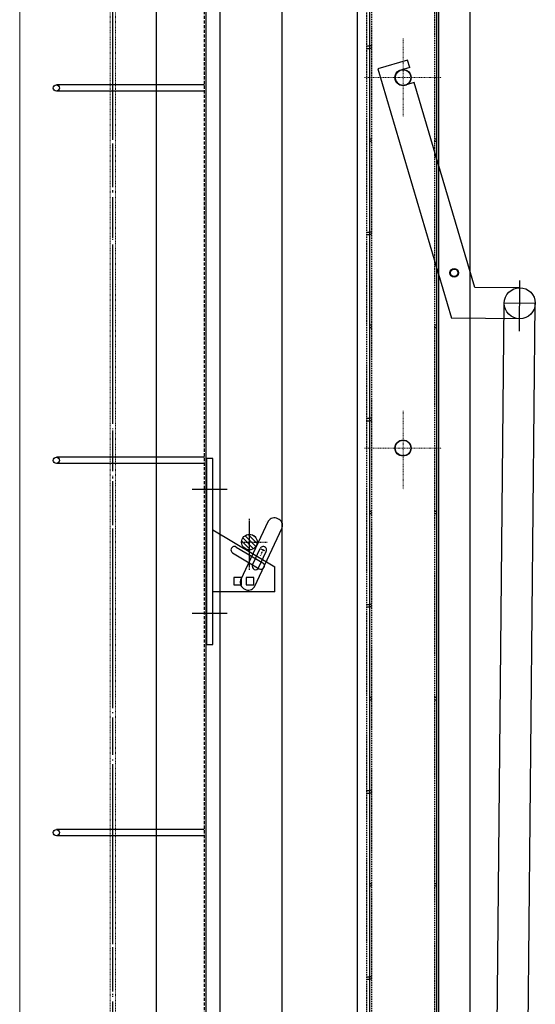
# Model space of a CAD drawing. Header units: centimetres. Extents: x 657501712 to 657529232, y 555122765 to 555182979.
# Tile 40 of 77: x 657505177 to 657505260, y 555124026 to 555124184. Entities that reach past the tile are written whole.
import ezdxf

# ---------------------------------------------------------------- set-up
doc = ezdxf.new("R2010")
doc.units = ezdxf.units.CM
doc.header["$LTSCALE"] = 0.1
for name, pattern in [('ZKZOK_PW_06_00_300$0$ACAD_ISO04W100', [30.5, 24, -3, 0.5, -3]), ('ZKZOK_PW_06_00_300$0$ACAD_ISO10W100', [18.5, 12, -3, 0.5, -3]), ('ZKZOK_PW_06_00_300$0$CENTER', [2, 1.25, -0.25, 0.25, -0.25]), ('ZKZOK_PW_06_00_300$0$CHAIN', [0.3543, 0.2362, -0.0295, 0.0591, -0.0295]), ('ZKZOK_PW_06_00_300$0$DASHED', [0.75, 0.5, -0.25]), ('ZKZOK_PW_06_00_300$0$DOT_CENTER', [2, 1.25, -0.25, 0.25, -0.25]), ('ZKZOK_PW_06_00_300$0$HIDDEN', [0.375, 0.25, -0.125]), ('ZKZOK_PW_06_00_300$0$Ukryty', [7.14375, 4.7625, -2.38125])]:
    doc.linetypes.add(name, pattern=pattern)
for name, color, linetype in [('xrefs', 7, 'Continuous'), ('ZKZOK_PW_06_00_300$0$1', 7, 'Continuous'), ('ZKZOK_PW_06_00_300$0$A_GB_300L', 1, 'Continuous'), ('ZKZOK_PW_06_00_300$0$G_GB_030L', 7, 'ZKZOK_PW_06_00_300$0$ACAD_ISO04W100'), ('ZKZOK_PW_06_00_300$0$HIDDEN', 6, 'ZKZOK_PW_06_00_300$0$HIDDEN'), ('ZKZOK_PW_06_00_300$0$LN-35', 3, 'Continuous'), ('ZKZOK_PW_06_00_300$0$S_GB_301L', 1, 'Continuous'), ('ZKZOK_PW_06_00_300$0$S_GB_302L', 2, 'Continuous')]:
    doc.layers.add(name, color=color, linetype=linetype)
for name, color, linetype, lineweight in [('ZKZOK_PW_06_00_300$0$_ukryte_', 1, 'ZKZOK_PW_06_00_300$0$Ukryty', 9), ('ZKZOK_PW_06_00_300$0$CENTERLINE', 9, 'ZKZOK_PW_06_00_300$0$CENTER', 13), ('ZKZOK_PW_06_00_300$0$S-COLS', 1, 'Continuous', 9)]:
    doc.layers.add(name, color=color, linetype=linetype, lineweight=lineweight)

# ---------------------------------------------------------------- blocks, each defined once
blk = doc.blocks.new('ZKZOK_PW_06_00_300$0$A$C4D9555CE')
at = {"color": 8, "linetype": 'Continuous'}
for p, q in [((-388.4, -2298.3), (-402.4, -2284.4)), ((-388.4, -2298.3), (-402.4, -2284.4)), ((-383.2, -2296.5), (-400.5, -2279.2)), ((-383.2, -2296.5), (-400.5, -2279.2)), ((-379.7, -2293), (-397, -2275.6)), ((-379.7, -2293), (-397, -2275.6)), ((-377.7, -2287.9), (-392, -2273.6)), ((-377.7, -2287.9), (-392, -2273.6)), ((-379.9, -2278.6), (-382.7, -2275.8)), ((-379.9, -2278.6), (-382.7, -2275.8))]:
    blk.add_line(p, q, dxfattribs=at)
at = {"layer": 'ZKZOK_PW_06_00_300$0$1', "color": 8, "linetype": 'Continuous'}
for p, q in [((-359.7, -2252.1), (-404.4, -2347.1)), ((-359.7, -2252.1), (-404.4, -2347.1)), ((-363.5, -2252.9), (-363.5, -2252.9)), ((-381.8, -2357.8), (-337.1, -2262.8)), ((-381.8, -2357.8), (-337.1, -2262.8)), ((-385.1, -2322.5), (-372.8, -2296.3)), ((-385.1, -2322.5), (-372.8, -2296.3)), ((-375.2, -2327.2), (-362.8, -2301)), ((-375.2, -2327.2), (-362.8, -2301))]:
    blk.add_line(p, q, dxfattribs=at)
at = {"layer": 'ZKZOK_PW_06_00_300$0$1', "color": 8, "linetype": 'ZKZOK_PW_06_00_300$0$DOT_CENTER'}
for p, q in [((-390, -2325.2), (-390, -2247.7)), ((-390, -2325.2), (-390, -2247.7)), ((-390, -2330.4), (-390, -2252)), ((-390, -2330.4), (-390, -2252)), ((-402.5, -2285.9), (-367.7, -2285.9)), ((-402.5, -2285.9), (-361.3, -2285.9)), ((-402.5, -2285.9), (-367.7, -2285.9)), ((-402.5, -2285.9), (-361.3, -2285.9)), ((-371.9, -2307.3), (-366.8, -2296.5)), ((-371.9, -2307.3), (-366.8, -2296.5)), ((-365.4, -2299.7), (-370.9, -2297.2)), ((-365.4, -2299.7), (-370.9, -2297.2))]:
    blk.add_line(p, q, dxfattribs=at)
at = {"layer": 'ZKZOK_PW_06_00_300$0$1', "color": 8, "linetype": 'Continuous'}
blk.add_circle((-390, -2285.9), 12.5, dxfattribs=at)
blk.add_circle((-390, -2285.9), 12.5, dxfattribs=at)
blk.add_circle((-390, -2285.9), 12.5, dxfattribs=at)
blk.add_circle((-390, -2285.9), 12.5, dxfattribs=at)
for centre, radius, start, end in [((-350.1, -2258.1), 11.3, 58.4416, 148.4416), ((-350.1, -2258.1), 11.3, 58.4416, 148.4416), ((-347.8, -2259.1), 11.3, 341.122, 71.122), ((-347.8, -2259.1), 11.3, 341.122, 71.122), ((-367.8, -2298.6), 5.5, 334.7835, 154.7835), ((-367.8, -2298.6), 5.5, 334.7835, 154.7835), ((-380.1, -2324.9), 5.5, 154.7835, 334.7835), ((-380.1, -2324.9), 5.5, 154.7835, 334.7835), ((-393.7, -2350.8), 11.3, 161.122, 251.122), ((-393.7, -2350.8), 11.3, 161.122, 251.122), ((-391.5, -2351.9), 11.3, 238.4416, 328.4416), ((-391.5, -2351.9), 11.3, 238.4416, 328.4416)]:
    blk.add_arc(centre, radius, start, end, dxfattribs=at)
at = {"layer": 'ZKZOK_PW_06_00_300$0$CENTERLINE', "color": 8, "linetype": 'ZKZOK_PW_06_00_300$0$CHAIN', "ltscale": 7.000507}
for p, q in [((-142.6, -1474.3), (-142.6, -1600.3)), ((-142.6, -1474.3), (-142.6, -1600.3)), ((-204.6, -1537.3), (-80.6, -1537.3)), ((-204.6, -1537.3), (-80.6, -1537.3)), ((-142.6, -2074.3), (-142.6, -2200.3)), ((-142.6, -2074.3), (-142.6, -2200.3)), ((-204.6, -2134.3), (-80.6, -2134.3)), ((-204.6, -2134.3), (-80.6, -2134.3))]:
    blk.add_line(p, q, dxfattribs=at)
at = {"layer": 'ZKZOK_PW_06_00_300$0$HIDDEN', "color": 8, "ltscale": 0.285604}
for p, q in [((-193.6, -2236.3), (-196.6, -2236.3)), ((-193.6, -2236.3), (-196.6, -2236.3)), ((-88.6, -2236.3), (-91.6, -2236.3)), ((-88.6, -2236.3), (-91.6, -2236.3)), ((-193.6, -2240.4), (-196.6, -2240.4)), ((-193.6, -2240.4), (-196.6, -2240.4)), ((-88.6, -2240.4), (-91.6, -2240.4)), ((-88.6, -2240.4), (-91.6, -2240.4)), ((-193.6, -2686.3), (-196.6, -2686.3)), ((-193.6, -2686.3), (-196.6, -2686.3)), ((-193.6, -2690.4), (-196.6, -2690.4)), ((-193.6, -2690.4), (-196.6, -2690.4)), ((-193.6, -2836.3), (-196.6, -2836.3)), ((-193.6, -2836.3), (-196.6, -2836.3)), ((-88.6, -2836.3), (-91.6, -2836.3)), ((-88.6, -2836.3), (-91.6, -2836.3)), ((-193.6, -2840.4), (-196.6, -2840.4)), ((-193.6, -2840.4), (-196.6, -2840.4)), ((-88.6, -2840.4), (-91.6, -2840.4)), ((-88.6, -2840.4), (-91.6, -2840.4)), ((-193.6, -2986.3), (-196.6, -2986.3)), ((-193.6, -2986.3), (-196.6, -2986.3)), ((-193.6, -2990.4), (-196.6, -2990.4)), ((-193.6, -2990.4), (-196.6, -2990.4))]:
    blk.add_line(p, q, dxfattribs=at)
at = {"layer": 'ZKZOK_PW_06_00_300$0$HIDDEN', "color": 8, "ltscale": 0.476074}
for p, q in [((-201.6, -2686.3), (-196.6, -2686.3)), ((-201.6, -2686.3), (-196.6, -2686.3)), ((-201.6, -2690.4), (-196.6, -2690.4)), ((-201.6, -2690.4), (-196.6, -2690.4)), ((-201.6, -2986.3), (-196.6, -2986.3)), ((-201.6, -2986.3), (-196.6, -2986.3)), ((-201.6, -2990.4), (-196.6, -2990.4)), ((-201.6, -2990.4), (-196.6, -2990.4))]:
    blk.add_line(p, q, dxfattribs=at)
at = {"layer": 'ZKZOK_PW_06_00_300$0$LN-35', "color": 8}
blk.add_circle((-60.1, -1851.8), 7, dxfattribs=at)
blk.add_circle((-60.1, -1851.8), 7, dxfattribs=at)
at = {"layer": 'ZKZOK_PW_06_00_300$0$S_GB_301L', "color": 8, "linetype": 'ZKZOK_PW_06_00_300$0$HIDDEN', "ltscale": 100}
for p, q in [((-193.6, -107.4), (-193.6, -5139.4)), ((-193.6, -107.4), (-193.6, -5139.4)), ((-91.6, -5139.4), (-91.6, -107.4)), ((-91.6, -5139.4), (-91.6, -107.4)), ((-201.6, -124.4), (-201.6, -5165.4)), ((-201.6, -124.4), (-201.6, -5165.4)), ((-201.6, -1486.3), (-196.6, -1486.3)), ((-201.6, -1486.3), (-196.6, -1486.3)), ((-201.6, -1490.4), (-196.6, -1490.4)), ((-201.6, -1490.4), (-196.6, -1490.4)), ((-193.6, -1486.3), (-196.6, -1486.3)), ((-193.6, -1486.3), (-196.6, -1486.3)), ((-193.6, -1490.4), (-196.6, -1490.4)), ((-193.6, -1490.4), (-196.6, -1490.4)), ((-193.6, -1636.3), (-196.6, -1636.3)), ((-193.6, -1636.3), (-196.6, -1636.3)), ((-193.6, -1640.4), (-196.6, -1640.4)), ((-193.6, -1640.4), (-196.6, -1640.4)), ((-88.6, -1636.3), (-91.6, -1636.3)), ((-88.6, -1636.3), (-91.6, -1636.3)), ((-88.6, -1640.4), (-91.6, -1640.4)), ((-88.6, -1640.4), (-91.6, -1640.4)), ((-201.6, -1786.3), (-196.6, -1786.3)), ((-201.6, -1786.3), (-196.6, -1786.3)), ((-201.6, -1790.4), (-196.6, -1790.4)), ((-201.6, -1790.4), (-196.6, -1790.4)), ((-193.6, -1786.3), (-196.6, -1786.3)), ((-193.6, -1786.3), (-196.6, -1786.3)), ((-193.6, -1790.4), (-196.6, -1790.4)), ((-193.6, -1790.4), (-196.6, -1790.4)), ((-193.6, -1936.3), (-196.6, -1936.3)), ((-193.6, -1936.3), (-196.6, -1936.3)), ((-193.6, -1940.4), (-196.6, -1940.4)), ((-193.6, -1940.4), (-196.6, -1940.4)), ((-88.6, -1936.3), (-91.6, -1936.3)), ((-88.6, -1936.3), (-91.6, -1936.3)), ((-88.6, -1940.4), (-91.6, -1940.4)), ((-88.6, -1940.4), (-91.6, -1940.4)), ((-201.6, -2086.3), (-196.6, -2086.3)), ((-201.6, -2086.3), (-196.6, -2086.3)), ((-201.6, -2090.4), (-196.6, -2090.4)), ((-201.6, -2090.4), (-196.6, -2090.4)), ((-193.6, -2086.3), (-196.6, -2086.3)), ((-193.6, -2086.3), (-196.6, -2086.3)), ((-193.6, -2090.4), (-196.6, -2090.4)), ((-193.6, -2090.4), (-196.6, -2090.4)), ((-201.6, -2386.3), (-196.6, -2386.3)), ((-201.6, -2386.3), (-196.6, -2386.3)), ((-201.6, -2390.4), (-196.6, -2390.4)), ((-201.6, -2390.4), (-196.6, -2390.4)), ((-193.6, -2386.3), (-196.6, -2386.3)), ((-193.6, -2386.3), (-196.6, -2386.3)), ((-193.6, -2390.4), (-196.6, -2390.4)), ((-193.6, -2390.4), (-196.6, -2390.4)), ((-193.6, -2536.3), (-196.6, -2536.3)), ((-193.6, -2536.3), (-196.6, -2536.3)), ((-88.6, -2536.3), (-91.6, -2536.3)), ((-88.6, -2536.3), (-91.6, -2536.3)), ((-193.6, -2540.4), (-196.6, -2540.4)), ((-193.6, -2540.4), (-196.6, -2540.4)), ((-88.6, -2540.4), (-91.6, -2540.4)), ((-88.6, -2540.4), (-91.6, -2540.4))]:
    blk.add_line(p, q, dxfattribs=at)
at = {"layer": 'ZKZOK_PW_06_00_300$0$S_GB_302L', "color": 8}
for p, q in [((-216.6, -101.4), (-216.6, -5165.4)), ((-216.6, -101.4), (-216.6, -5165.4)), ((-196.6, -101.4), (-196.6, -5148.4)), ((-196.6, -101.4), (-196.6, -5148.4)), ((-437, -5290.4), (-437, -264.2)), ((-437, -5290.4), (-437, -264.2)), ((-337, -5290.4), (-337, -264.2)), ((-337, -5290.4), (-337, -264.2)), ((-85, -3674.6), (-85, -306.2)), ((-85, -3674.6), (-85, -306.2)), ((-35, -306.2), (-35, -3674.6)), ((-35, -306.2), (-35, -3674.6)), ((-88.6, -348.4), (-88.6, -4871.8)), ((-88.6, -348.4), (-88.6, -4871.8)), ((-135.3, -1509.1), (-183.2, -1523.3)), ((-135.3, -1509.1), (-183.2, -1523.3)), ((-135.3, -1509.1), (-183.2, -1523.3)), ((-135.3, -1509.1), (-183.2, -1523.3)), ((-131.7, -1521.1), (-146.1, -1525.3)), ((-131.7, -1521.1), (-146.1, -1525.3)), ((-183.2, -1523.3), (-64.5, -1925.2)), ((-183.2, -1523.3), (-64.5, -1925.2)), ((-124.7, -1545.1), (-139, -1549.3)), ((-124.7, -1545.1), (-139, -1549.3)), ((-27.1, -1875.5), (-124.7, -1545.1)), ((-27.1, -1875.5), (-124.7, -1545.1)), ((45.1, -1946.2), (45.8, -1864.1)), ((45.1, -1946.2), (45.8, -1864.1)), ((45.7, -1876), (-27.1, -1875.5)), ((45.7, -1876), (-27.1, -1875.5)), ((-5.2, -4519.9), (20.5, -1900.8)), ((-5.2, -4519.9), (20.5, -1900.8)), ((70.5, -1901.3), (20.5, -1900.8)), ((70.5, -1901.3), (20.5, -1900.8)), ((44.8, -4520.3), (70.5, -1901.3)), ((44.8, -4520.3), (70.5, -1901.3)), ((45.3, -1926), (-64.5, -1925.2)), ((45.3, -1926), (-64.5, -1925.2)), ((-459, -2150.9), (-459, -2450.9)), ((-449, -2150.9), (-459, -2150.9)), ((-459, -2150.9), (-459, -2450.9)), ((-449, -2150.9), (-459, -2150.9)), ((-449, -2450.9), (-449, -2150.9)), ((-449, -2450.9), (-449, -2150.9)), ((-426, -2200.9), (-482, -2200.9)), ((-426, -2200.9), (-482, -2200.9)), ((-449, -2265.9), (-349, -2325.9)), ((-449, -2265.9), (-349, -2325.9)), ((-411.3, -2293.8), (-368.5, -2319.5)), ((-411.3, -2293.8), (-368.5, -2319.5)), ((-417, -2303.2), (-374.1, -2328.9)), ((-417, -2303.2), (-374.1, -2328.9)), ((-349, -2365.9), (-349, -2325.9)), ((-349, -2365.9), (-349, -2325.9)), ((-415, -2342.9), (-415, -2354.9)), ((-403, -2342.9), (-415, -2342.9)), ((-415, -2342.9), (-415, -2354.9)), ((-403, -2342.9), (-415, -2342.9)), ((-403, -2354.9), (-403, -2342.9)), ((-403, -2354.9), (-403, -2342.9)), ((-395, -2342.9), (-395, -2354.9)), ((-383, -2342.9), (-395, -2342.9)), ((-395, -2342.9), (-395, -2354.9)), ((-383, -2342.9), (-395, -2342.9)), ((-383, -2354.9), (-383, -2342.9)), ((-383, -2354.9), (-383, -2342.9)), ((-415, -2354.9), (-403, -2354.9)), ((-415, -2354.9), (-403, -2354.9)), ((-395, -2354.9), (-383, -2354.9)), ((-395, -2354.9), (-383, -2354.9)), ((-349, -2365.9), (-449, -2365.9)), ((-349, -2365.9), (-449, -2365.9)), ((-426, -2400.9), (-482, -2400.9)), ((-426, -2400.9), (-482, -2400.9)), ((-459, -2450.9), (-449, -2450.9)), ((-459, -2450.9), (-449, -2450.9))]:
    blk.add_line(p, q, dxfattribs=at)
at = {"layer": 'ZKZOK_PW_06_00_300$0$S_GB_302L', "color": 8, "ltscale": 10}
blk.add_line((-131.7, -1521.1), (-135.3, -1509.1), dxfattribs=at)
blk.add_line((-131.7, -1521.1), (-135.3, -1509.1), dxfattribs=at)
at = {"layer": 'ZKZOK_PW_06_00_300$0$S_GB_302L', "color": 8}
for centre, radius in [((-142.6, -1537.3), 13), ((-142.6, -1537.3), 13), ((-142.6, -1537.3), 12.5), ((-142.6, -1537.3), 12.5), ((-60.1, -1851.8), 6), ((-60.1, -1851.8), 6), ((45.5, -1901), 25), ((45.5, -1901), 25), ((-142.6, -2134.3), 13), ((-142.6, -2134.3), 13), ((-142.6, -2134.3), 12.5), ((-142.6, -2134.3), 12.5)]:
    blk.add_circle(centre, radius, dxfattribs=at)
for centre, radius, start, end in [((-142.6, -1537.3), 12.5, 106.453, 286.453), ((-142.6, -1537.3), 12.5, 106.453, 286.453), ((-414.2, -2298.5), 5.5, 59.0362, 239.0362), ((-414.2, -2298.5), 5.5, 59.0362, 239.0362), ((-371.3, -2324.2), 5.5, 239.0362, 59.0362), ((-371.3, -2324.2), 5.5, 239.0362, 59.0362)]:
    blk.add_arc(centre, radius, start, end, dxfattribs=at)
blk = doc.blocks.new('wer')
at = {"layer": 'ZKZOK_PW_06_00_300$0$_ukryte_', "color": 251}
for p, q in [((-25404.3, 6050), (-25404.3, 450)), ((-25395.8, 6050), (-25395.8, 450))]:
    blk.add_line(p, q, dxfattribs=at)
at = {"layer": 'ZKZOK_PW_06_00_300$0$G_GB_030L', "color": 251, "linetype": 'ZKZOK_PW_06_00_300$0$ACAD_ISO10W100', "ltscale": 50}
blk.add_line((-25400, -7945.9), (-25400, 12344.1), dxfattribs=at)
blk.add_line((-25400, -7945.9), (-25400, 12344.1), dxfattribs=at)
at = {"layer": 'ZKZOK_PW_06_00_300$0$G_GB_030L', "color": 251, "ltscale": 25}
blk.add_line((-25400, -2722.4), (-25400, 9281.9), dxfattribs=at)
at = {"layer": 'ZKZOK_PW_06_00_300$0$S-COLS', "color": 251}
for p, q in [((-25550, 6050), (-25550, 450)), ((-25250, 6050), (-25250, 450))]:
    blk.add_line(p, q, dxfattribs=at)
at = {"layer": 'ZKZOK_PW_06_00_300$0$S_GB_301L', "color": 251, "ltscale": 20}
for p, q in [((-25330, 5000), (-25330, -80)), ((-25330, 5000), (-25330, -80)), ((-25253, 3771.1), (-25490.9, 3771.1)), ((-25253, 3771.1), (-25490.9, 3771.1)), ((-25253, 3761.1), (-25490.9, 3761.1)), ((-25253, 3761.1), (-25490.9, 3761.1)), ((-25253, 3171.1), (-25490.9, 3171.1)), ((-25253, 3171.1), (-25490.9, 3171.1)), ((-25253, 3161.1), (-25490.9, 3161.1)), ((-25253, 3161.1), (-25490.9, 3161.1)), ((-25253, 2571.1), (-25490.9, 2571.1)), ((-25253, 2571.1), (-25490.9, 2571.1)), ((-25253, 2561.1), (-25490.9, 2561.1)), ((-25253, 2561.1), (-25490.9, 2561.1))]:
    blk.add_line(p, q, dxfattribs=at)
at = {"layer": 'ZKZOK_PW_06_00_300$0$S_GB_301L', "color": 251, "linetype": 'ZKZOK_PW_06_00_300$0$DASHED', "ltscale": 100}
blk.add_line((-25253, 5000), (-25253, -0.1), dxfattribs=at)
blk.add_line((-25253, 5000), (-25253, -0.1), dxfattribs=at)
at = {"layer": 'ZKZOK_PW_06_00_300$0$S_GB_301L', "color": 251, "ltscale": 20}
for centre in [(-25490.9, 3766.1), (-25490.9, 3766.1), (-25490.9, 3166.1), (-25490.9, 3166.1), (-25490.9, 2566.1), (-25490.9, 2566.1)]:
    blk.add_circle(centre, 5, dxfattribs=at)
at = {"layer": 'ZKZOK_PW_06_00_300$0$S_GB_302L', "color": 251}
blk.add_line((-25250, 5000), (-25250, 0), dxfattribs=at)
blk.add_line((-25250, 5000), (-25250, 0), dxfattribs=at)
at = {"layer": 'ZKZOK_PW_06_00_300$0$A_GB_300L', "color": 251}
blk.add_blockref('ZKZOK_PW_06_00_300$0$A$C4D9555CE', (-24790, 5320.2), dxfattribs=at)

msp = doc.modelspace()

# ---------------------------------------------------------------- block references
at = {"layer": 'xrefs', "xscale": 0.1, "yscale": 0.1, "zscale": 0.1}
msp.add_blockref('wer', (657507732.194, 555123796.721), dxfattribs=at)

doc.saveas('drawing.dxf')
